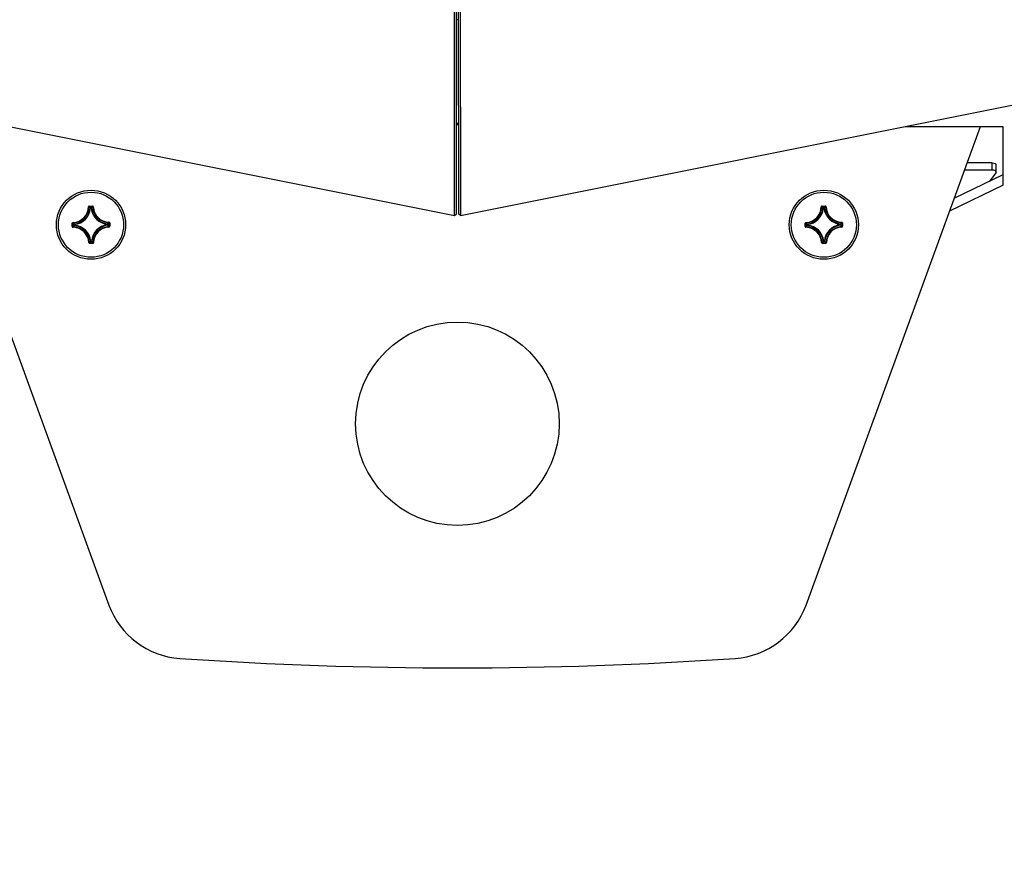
# Model space of a CAD drawing. Header units: millimetres. Extents: x 0 to 420, y 0 to 297.
# Tile 221 of 256: x 250 to 262, y 159 to 170. Entities that reach past the tile are written whole.
import ezdxf

# ---------------------------------------------------------------- set-up
doc = ezdxf.new("R2010")
doc.units = ezdxf.units.MM
doc.header["$LTSCALE"] = 23.1
doc.layers.get('0').update_dxf_attribs({"linetype": 'CONTINUOUS'})
doc.layers.add('AXES', color=7, linetype='CONTINUOUS')
doc.layers.add('DIM_PILOTEES', color=7, linetype='CONTINUOUS')
doc.styles.get("Standard").update_dxf_attribs({"font": 'txt', "width": 0.7})
doc.dimstyles.new('DIMSTYLE_1', dxfattribs={"dimtxt": 2.5, "dimasz": 3.5, "dimexe": 2, "dimexo": 0, "dimtad": 1, "dimdec": 0, "dimlfac": 10, "dimdsep": 46, "dimtxsty": 'Standard', "dimblk": '_FILLED', "dimblk1": '_FILLED', "dimblk2": '_FILLED', "dimcen": 0.09, "dimazin": 2, "dimtp": 1.2, "dimtm": 1.2, "dimtfac": 1, "dimtdec": 0, "dimtofl": 0, "dimtmove": 0, "dimatfit": 3, "dimldrblk": '_FILLED', "dimfxl": 0, "dimtolj": 1, "dimarcsym": 0})

# ---------------------------------------------------------------- blocks, each defined once
blk = doc.blocks.new('_FILLED')
at = {"color": 0, "linetype": 'ByBlock'}
blk.add_solid([(0, 0), (-1, 0.1429), (-1, -0.1429)], dxfattribs=at)
blk = doc.blocks.new('*D1')
at = {"layer": 'DIM_PILOTEES', "color": 2, "linetype": 'Continuous'}
for p, q in [((273.915, 254.209), (213.22, 254.209)), ((215.22, 254.209), (215.22, 191.828)), ((215.22, 129.447), (215.22, 191.828)), ((273.941, 129.447), (213.22, 129.447))]:
    blk.add_line(p, q, dxfattribs=at)
at = {"layer": 'DIM_PILOTEES', "color": 2, "linetype": 'Continuous', "xscale": 3.5, "yscale": 3.5, "zscale": 3.5}
for p, rotation in [((215.22, 254.209), 90), ((215.22, 129.447), 270)]:
    blk.add_blockref('_FILLED', p, dxfattribs=dict(at, rotation=rotation))
at = {"layer": 'DIM_PILOTEES', "color": 2, "linetype": 'Continuous', "insert": (212.095, 191.664), "char_height": 2.5, "width": 10.98214, "attachment_point": 2, "rotation": 90, "line_spacing_factor": 0.9}
blk.add_mtext('{\\ftxt;\\W0.0001;\\H0.0001;\\~}{\\ftxt;\\W2.9285714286;\\H2.5; }{\\ftxt;\\W0.0001;\\H0.0001;\\~}', dxfattribs=at)

msp = doc.modelspace()

# ---------------------------------------------------------------- linework, layer by layer
at = {"color": 7, "linetype": 'Continuous'}
for p, q in [((255.7582, 167.2026), (255.7695, 188.1602)), ((255.7713, 188.1605), (255.7826, 167.2029)), ((255.7333, 167.1821), (255.7446, 188.1398)), ((255.7962, 188.1401), (255.8075, 167.1824)), ((243.7091, 169.5877), (255.7333, 167.1821)), ((255.8075, 167.1824), (267.8321, 169.588)), ((249.3489, 168.2753), (251.4896, 162.394)), ((260.0516, 162.394), (262.1922, 168.2753)), ((262.3386, 167.8277), (262.0293, 167.8277)), ((262.3386, 167.7394), (262.3386, 167.8277)), ((262.3886, 167.716), (262.3886, 167.8042)), ((261.872, 167.3956), (262.4707, 167.6865)), ((251.239, 167.2874), (251.244, 167.2873)), ((251.2488, 167.2972), (251.2882, 167.2975)), ((251.2488, 167.2972), (251.2489, 167.2922)), ((251.2489, 167.2922), (251.2883, 167.2926)), ((251.2489, 167.2922), (251.2509, 167.2902)), ((251.2648, 167.2707), (251.2598, 167.2711)), ((251.2647, 167.2757), (251.2727, 167.2757)), ((251.2648, 167.2707), (251.2647, 167.2757)), ((251.2648, 167.2707), (251.2728, 167.2707)), ((251.2728, 167.2707), (251.2727, 167.2757)), ((251.2728, 167.2707), (251.2777, 167.2713)), ((251.2883, 167.2926), (251.2865, 167.2907)), ((251.2882, 167.2975), (251.2883, 167.2926)), ((251.2983, 167.2879), (251.2933, 167.2878)), ((260.239, 167.2874), (260.244, 167.2873)), ((260.2488, 167.2972), (260.2882, 167.2975)), ((260.2488, 167.2972), (260.2489, 167.2922)), ((260.2489, 167.2922), (260.2883, 167.2926)), ((260.2489, 167.2922), (260.2509, 167.2902)), ((260.2648, 167.2707), (260.2598, 167.2711)), ((260.2647, 167.2757), (260.2727, 167.2757)), ((260.2648, 167.2707), (260.2647, 167.2757)), ((260.2648, 167.2707), (260.2728, 167.2707)), ((260.2728, 167.2707), (260.2727, 167.2757)), ((260.2728, 167.2707), (260.2777, 167.2713)), ((260.2883, 167.2926), (260.2865, 167.2907)), ((260.2882, 167.2975), (260.2883, 167.2926)), ((260.2983, 167.2879), (260.2933, 167.2878)), ((255.7333, 167.1821), (255.7582, 167.2026)), ((255.8075, 167.1824), (255.7826, 167.2029)), ((251.0408, 167.0854), (251.0458, 167.0855)), ((251.0412, 167.0461), (251.0408, 167.0854)), ((251.0412, 167.0461), (251.0462, 167.0461)), ((251.0458, 167.0855), (251.0477, 167.0837)), ((251.0462, 167.0461), (251.0458, 167.0855)), ((251.0462, 167.0461), (251.0482, 167.0481)), ((251.0504, 167.0955), (251.0506, 167.0905)), ((251.051, 167.0362), (251.0511, 167.0412)), ((251.0676, 167.07), (251.0626, 167.07)), ((251.0627, 167.0619), (251.0626, 167.07)), ((251.0677, 167.062), (251.0627, 167.0619)), ((251.0676, 167.07), (251.0671, 167.075)), ((251.0677, 167.062), (251.0672, 167.057)), ((251.0677, 167.062), (251.0676, 167.07)), ((251.4735, 167.0736), (251.4739, 167.0786)), ((251.4735, 167.0736), (251.4784, 167.0737)), ((251.4735, 167.0736), (251.4735, 167.0656)), ((251.4735, 167.0656), (251.4785, 167.0656)), ((251.4735, 167.0656), (251.4741, 167.0606)), ((251.4784, 167.0737), (251.4785, 167.0656)), ((251.4902, 167.0994), (251.4901, 167.0944)), ((251.4907, 167.0401), (251.4905, 167.0451)), ((251.495, 167.0895), (251.493, 167.0875)), ((251.4953, 167.0501), (251.4935, 167.0519)), ((251.5, 167.0895), (251.495, 167.0895)), ((251.495, 167.0895), (251.4953, 167.0501)), ((251.5003, 167.0501), (251.4953, 167.0501)), ((251.5, 167.0895), (251.5003, 167.0501)), ((260.0408, 167.0854), (260.0458, 167.0855)), ((260.0412, 167.0461), (260.0408, 167.0854)), ((260.0412, 167.0461), (260.0462, 167.0461)), ((260.0458, 167.0855), (260.0477, 167.0837)), ((260.0462, 167.0461), (260.0458, 167.0855)), ((260.0462, 167.0461), (260.0482, 167.0481)), ((260.0504, 167.0955), (260.0506, 167.0905)), ((260.051, 167.0362), (260.0511, 167.0412)), ((260.0676, 167.07), (260.0626, 167.07)), ((260.0627, 167.0619), (260.0626, 167.07)), ((260.0677, 167.062), (260.0627, 167.0619)), ((260.0676, 167.07), (260.0671, 167.075)), ((260.0677, 167.062), (260.0672, 167.057)), ((260.0677, 167.062), (260.0676, 167.07)), ((260.4735, 167.0736), (260.4739, 167.0786)), ((260.4735, 167.0736), (260.4784, 167.0737)), ((260.4735, 167.0736), (260.4735, 167.0656)), ((260.4735, 167.0656), (260.4785, 167.0656)), ((260.4735, 167.0656), (260.4741, 167.0606)), ((260.4784, 167.0737), (260.4785, 167.0656)), ((260.4902, 167.0994), (260.4901, 167.0944)), ((260.4907, 167.0401), (260.4905, 167.0451)), ((260.495, 167.0895), (260.493, 167.0875)), ((260.4953, 167.0501), (260.4935, 167.0519)), ((260.5, 167.0895), (260.495, 167.0895)), ((260.495, 167.0895), (260.4953, 167.0501)), ((260.5003, 167.0501), (260.4953, 167.0501)), ((260.5, 167.0895), (260.5003, 167.0501)), ((251.2429, 166.8477), (251.2479, 166.8478)), ((251.2529, 166.843), (251.2547, 166.8449)), ((251.2923, 166.8434), (251.2529, 166.843)), ((251.2529, 166.8381), (251.2529, 166.843)), ((251.2923, 166.8384), (251.2529, 166.8381)), ((251.2684, 166.8649), (251.2634, 166.8643)), ((251.2764, 166.8649), (251.2684, 166.8649)), ((251.2684, 166.8649), (251.2684, 166.8599)), ((251.2764, 166.8599), (251.2684, 166.8599)), ((251.2764, 166.8649), (251.2814, 166.8645)), ((251.2764, 166.8649), (251.2764, 166.8599)), ((251.2923, 166.8434), (251.2903, 166.8454)), ((251.2923, 166.8384), (251.2923, 166.8434)), ((251.3022, 166.8482), (251.2972, 166.8483)), ((260.2429, 166.8477), (260.2479, 166.8478)), ((260.2529, 166.843), (260.2547, 166.8449)), ((260.2923, 166.8434), (260.2529, 166.843)), ((260.2529, 166.8381), (260.2529, 166.843)), ((260.2923, 166.8384), (260.2529, 166.8381)), ((260.2684, 166.8649), (260.2634, 166.8643)), ((260.2764, 166.8649), (260.2684, 166.8649)), ((260.2684, 166.8649), (260.2684, 166.8599)), ((260.2764, 166.8599), (260.2684, 166.8599)), ((260.2764, 166.8649), (260.2814, 166.8645)), ((260.2764, 166.8649), (260.2764, 166.8599)), ((260.2923, 166.8434), (260.2903, 166.8454)), ((260.2923, 166.8384), (260.2923, 166.8434)), ((260.3022, 166.8482), (260.2972, 166.8483))]:
    msp.add_line(p, q, dxfattribs=at)
at = {"color": 3, "linetype": 'Continuous'}
for p, q in [((255.782, 168.3128), (255.7588, 168.3128)), ((255.782, 168.2952), (255.7588, 168.2952)), ((261.2705, 168.2753), (262.4705, 168.2753)), ((262.4705, 168.2753), (262.4705, 167.554)), ((262.3386, 167.7394), (261.9972, 167.7394)), ((262.3856, 167.7079), (262.3075, 167.6072)), ((262.4707, 167.554), (261.8134, 167.2347))]:
    msp.add_line(p, q, dxfattribs=at)
at = {"color": 7, "linetype": 'Continuous'}
for centre, radius in [((251.2706, 167.0678), 0.425), ((260.2706, 167.0678), 0.425), ((255.7706, 164.622), 1.25)]:
    msp.add_circle(centre, radius, dxfattribs=at)
at = {"color": 3, "linetype": 'Continuous'}
msp.add_arc((255.7706, 169.3744), 0.212, 87.10219, 92.98856, dxfattribs=at)
at = {"color": 7, "linetype": 'Continuous'}
for centre, radius, start, end in [((251.0436, 167.2908), 0.1954, 272.00997, 359.00771), ((251.0436, 167.2908), 0.2004, 272.00987, 359.0078), ((251.0436, 167.2908), 0.2171, 276.21474, 354.80293), ((251.0436, 167.2908), 0.2221, 276.21437, 354.80356), ((251.2489, 167.2872), 0.00995, 90.43508, 179.06782), ((250.8222, 166.859), 0.6011, 43.27953, 45.43874), ((250.8023, 166.8499), 0.6286, 42.64027, 44.47066), ((251.2648, 167.2706), 0.00503, 90.97, 174.34184), ((251.7423, 166.8585), 0.6281, 136.52363, 138.37781), ((251.4936, 167.2948), 0.2221, 186.21435, 264.80354), ((251.7226, 166.867), 0.6011, 135.57894, 137.73814), ((251.4936, 167.2948), 0.2171, 186.21474, 264.80293), ((251.2883, 167.2876), 0.00995, 1.94894, 90.58295), ((251.4936, 167.2948), 0.2004, 182.00987, 269.0078), ((251.4936, 167.2948), 0.1954, 182.00997, 269.00771), ((260.0436, 167.2908), 0.1954, 272.00997, 359.00771), ((260.0436, 167.2908), 0.2004, 272.00987, 359.0078), ((260.0436, 167.2908), 0.2171, 276.21474, 354.80293), ((260.0436, 167.2908), 0.2221, 276.21437, 354.80356), ((260.2489, 167.2872), 0.00995, 90.43508, 179.06782), ((259.8222, 166.859), 0.6011, 43.27953, 45.43874), ((259.8023, 166.8499), 0.6286, 42.64027, 44.47066), ((260.2648, 167.2706), 0.00503, 90.97, 174.34184), ((260.7423, 166.8585), 0.6281, 136.52363, 138.37781), ((260.4936, 167.2948), 0.2221, 186.21435, 264.80354), ((260.7226, 166.867), 0.6011, 135.57894, 137.73814), ((260.4936, 167.2948), 0.2171, 186.21474, 264.80293), ((260.2883, 167.2876), 0.00995, 1.94894, 90.58295), ((260.4936, 167.2948), 0.2004, 182.00987, 269.0078), ((260.4936, 167.2948), 0.1954, 182.00997, 269.00771), ((251.0508, 167.0856), 0.00995, 91.94885, 180.58299), ((251.0511, 167.0461), 0.00995, 180.43517, 269.0676), ((251.4799, 167.5395), 0.6281, 226.5236, 228.37781), ((251.4885, 166.5995), 0.6286, 132.64028, 134.47044), ((251.4713, 167.5198), 0.6011, 225.57894, 227.73814), ((251.0476, 166.8408), 0.1954, 2.00997, 89.00771), ((251.4793, 166.6194), 0.6011, 133.27953, 135.43874), ((251.0476, 166.8408), 0.2004, 2.00987, 89.0078), ((251.0677, 167.07), 0.00503, 96.67584, 180.04768), ((251.0476, 166.8408), 0.2171, 6.21474, 84.80293), ((251.0476, 166.8408), 0.2221, 6.21437, 84.80355), ((251.4976, 166.8448), 0.2221, 96.2143, 174.80346), ((251.4976, 166.8448), 0.2171, 96.21475, 174.80293), ((251.4976, 166.8448), 0.2004, 92.00988, 179.0078), ((251.4976, 166.8448), 0.1954, 92.00997, 179.00771), ((251.0618, 167.5162), 0.6011, 313.27953, 315.43874), ((251.0698, 166.6158), 0.6011, 45.57894, 47.73815), ((251.0527, 167.536), 0.6286, 312.64028, 314.47044), ((251.0613, 166.596), 0.6282, 46.52362, 48.37779), ((251.49, 167.0895), 0.00995, 0.43493, 89.06818), ((251.4904, 167.05), 0.00995, 271.94923, 0.58284), ((260.0508, 167.0856), 0.00995, 91.94885, 180.58299), ((260.0511, 167.0461), 0.00995, 180.43517, 269.0676), ((260.4799, 167.5395), 0.6281, 226.5236, 228.37781), ((260.4885, 166.5995), 0.6286, 132.64028, 134.47044), ((260.4713, 167.5198), 0.6011, 225.57894, 227.73814), ((260.0476, 166.8408), 0.1954, 2.00997, 89.00771), ((260.4793, 166.6194), 0.6011, 133.27953, 135.43874), ((260.0476, 166.8408), 0.2004, 2.00987, 89.0078), ((260.0677, 167.07), 0.00503, 96.67584, 180.04768), ((260.0476, 166.8408), 0.2171, 6.21474, 84.80293), ((260.0476, 166.8408), 0.2221, 6.21437, 84.80355), ((260.4976, 166.8448), 0.2221, 96.2143, 174.80346), ((260.4976, 166.8448), 0.2171, 96.21475, 174.80293), ((260.4976, 166.8448), 0.2004, 92.00988, 179.0078), ((260.4976, 166.8448), 0.1954, 92.00997, 179.00771), ((260.0618, 167.5162), 0.6011, 313.27953, 315.43874), ((260.0698, 166.6158), 0.6011, 45.57894, 47.73815), ((260.0527, 167.536), 0.6286, 312.64028, 314.47044), ((260.0613, 166.596), 0.6282, 46.52362, 48.37779), ((260.49, 167.0895), 0.00995, 0.43493, 89.06818), ((260.4904, 167.05), 0.00995, 271.94923, 0.58284), ((251.2528, 166.848), 0.00995, 181.94867, 270.58307), ((250.8185, 167.2686), 0.6011, 315.57894, 317.73814), ((250.7988, 167.2771), 0.6281, 316.52363, 318.37781), ((251.7388, 167.2857), 0.6286, 222.64027, 224.47066), ((251.719, 167.2766), 0.6011, 223.27953, 225.43874), ((251.2922, 166.8484), 0.00995, 270.43458, 359.06905), ((260.2528, 166.848), 0.00995, 181.94867, 270.58307), ((259.8185, 167.2686), 0.6011, 315.57894, 317.73814), ((259.7988, 167.2771), 0.6281, 316.52363, 318.37781), ((260.7388, 167.2857), 0.6286, 222.64027, 224.47066), ((260.719, 167.2766), 0.6011, 223.27953, 225.43874), ((260.2922, 166.8484), 0.00995, 270.43458, 359.06905), ((252.4293, 162.736), 1, 200, 266.08997), ((259.1119, 162.736), 1, 273.91003, 340), ((255.7706, 211.622), 50, 266.08997, 273.91003)]:
    msp.add_arc(centre, radius, start, end, dxfattribs=at)
for points, knots in [([(262.3386, 167.8277), (262.3506, 167.8277), (262.3692, 167.8262), (262.3886, 167.8116), (262.3886, 167.8043)], [0, 0, 0, 0, 0.619268, 1, 1, 1, 1]), ([(251.244, 167.2873), (251.244, 167.2886), (251.245, 167.2912), (251.2476, 167.2922), (251.2489, 167.2922)], [0, 0, 0, 0, 0.5000036, 1, 1, 1, 1]), ([(251.2727, 167.2757), (251.2739, 167.2757), (251.2764, 167.2748), (251.2776, 167.2725), (251.2777, 167.2713)], [0, 0, 0, 0, 0.4999439, 1, 1, 1, 1]), ([(251.2883, 167.2926), (251.2895, 167.2926), (251.2922, 167.2916), (251.2933, 167.289), (251.2933, 167.2878)], [0, 0, 0, 0, 0.5000038, 1, 1, 1, 1]), ([(260.244, 167.2873), (260.244, 167.2886), (260.245, 167.2912), (260.2476, 167.2922), (260.2489, 167.2922)], [0, 0, 0, 0, 0.5000036, 1, 1, 1, 1]), ([(260.2727, 167.2757), (260.2739, 167.2757), (260.2764, 167.2748), (260.2776, 167.2725), (260.2777, 167.2713)], [0, 0, 0, 0, 0.4999439, 1, 1, 1, 1]), ([(260.2883, 167.2926), (260.2895, 167.2926), (260.2922, 167.2916), (260.2933, 167.289), (260.2933, 167.2878)], [0, 0, 0, 0, 0.5000038, 1, 1, 1, 1]), ([(251.0458, 167.0855), (251.0458, 167.0867), (251.0468, 167.0894), (251.0494, 167.0905), (251.0506, 167.0905)], [0, 0, 0, 0, 0.5000038, 1, 1, 1, 1]), ([(251.0511, 167.0412), (251.0498, 167.0412), (251.0472, 167.0422), (251.0462, 167.0449), (251.0462, 167.0461)], [0, 0, 0, 0, 0.5000036, 1, 1, 1, 1]), ([(251.0672, 167.057), (251.0661, 167.0571), (251.0637, 167.0583), (251.0627, 167.0607), (251.0627, 167.0619)], [0, 0, 0, 0, 0.5000561, 1, 1, 1, 1]), ([(251.4739, 167.0786), (251.4751, 167.0785), (251.4775, 167.0773), (251.4784, 167.0749), (251.4784, 167.0737)], [0, 0, 0, 0, 0.5000561, 1, 1, 1, 1]), ([(251.4785, 167.0656), (251.4785, 167.0644), (251.4776, 167.062), (251.4752, 167.0608), (251.4741, 167.0606)], [0, 0, 0, 0, 0.4999439, 1, 1, 1, 1]), ([(251.4901, 167.0944), (251.4914, 167.0944), (251.494, 167.0934), (251.495, 167.0907), (251.495, 167.0895)], [0, 0, 0, 0, 0.5000036, 1, 1, 1, 1]), ([(251.4953, 167.0501), (251.4954, 167.0489), (251.4944, 167.0462), (251.4918, 167.0451), (251.4905, 167.0451)], [0, 0, 0, 0, 0.5000039, 1, 1, 1, 1]), ([(260.0458, 167.0855), (260.0458, 167.0867), (260.0468, 167.0894), (260.0494, 167.0905), (260.0506, 167.0905)], [0, 0, 0, 0, 0.5000038, 1, 1, 1, 1]), ([(260.0511, 167.0412), (260.0498, 167.0412), (260.0472, 167.0422), (260.0462, 167.0449), (260.0462, 167.0461)], [0, 0, 0, 0, 0.5000036, 1, 1, 1, 1]), ([(260.0672, 167.057), (260.0661, 167.0571), (260.0637, 167.0583), (260.0627, 167.0607), (260.0627, 167.0619)], [0, 0, 0, 0, 0.5000561, 1, 1, 1, 1]), ([(260.4739, 167.0786), (260.4751, 167.0785), (260.4775, 167.0773), (260.4784, 167.0749), (260.4784, 167.0737)], [0, 0, 0, 0, 0.5000561, 1, 1, 1, 1]), ([(260.4785, 167.0656), (260.4785, 167.0644), (260.4776, 167.062), (260.4752, 167.0608), (260.4741, 167.0606)], [0, 0, 0, 0, 0.4999439, 1, 1, 1, 1]), ([(260.4901, 167.0944), (260.4914, 167.0944), (260.494, 167.0934), (260.495, 167.0907), (260.495, 167.0895)], [0, 0, 0, 0, 0.5000036, 1, 1, 1, 1]), ([(260.4953, 167.0501), (260.4954, 167.0489), (260.4944, 167.0462), (260.4918, 167.0451), (260.4905, 167.0451)], [0, 0, 0, 0, 0.5000039, 1, 1, 1, 1]), ([(251.2529, 166.843), (251.2516, 166.843), (251.249, 166.844), (251.2479, 166.8466), (251.2479, 166.8478)], [0, 0, 0, 0, 0.5000038, 1, 1, 1, 1]), ([(251.2684, 166.8599), (251.2672, 166.8599), (251.2647, 166.8608), (251.2635, 166.8631), (251.2634, 166.8643)], [0, 0, 0, 0, 0.4999439, 1, 1, 1, 1]), ([(251.2814, 166.8645), (251.2812, 166.8633), (251.2801, 166.8609), (251.2776, 166.86), (251.2764, 166.8599)], [0, 0, 0, 0, 0.5000561, 1, 1, 1, 1]), ([(251.2972, 166.8483), (251.2972, 166.847), (251.2961, 166.8444), (251.2935, 166.8434), (251.2923, 166.8434)], [0, 0, 0, 0, 0.5000036, 1, 1, 1, 1]), ([(260.2529, 166.843), (260.2516, 166.843), (260.249, 166.844), (260.2479, 166.8466), (260.2479, 166.8478)], [0, 0, 0, 0, 0.5000038, 1, 1, 1, 1]), ([(260.2684, 166.8599), (260.2672, 166.8599), (260.2647, 166.8608), (260.2635, 166.8631), (260.2634, 166.8643)], [0, 0, 0, 0, 0.4999439, 1, 1, 1, 1]), ([(260.2814, 166.8645), (260.2812, 166.8633), (260.2801, 166.8609), (260.2776, 166.86), (260.2764, 166.8599)], [0, 0, 0, 0, 0.5000561, 1, 1, 1, 1]), ([(260.2972, 166.8483), (260.2972, 166.847), (260.2961, 166.8444), (260.2935, 166.8434), (260.2923, 166.8434)], [0, 0, 0, 0, 0.5000036, 1, 1, 1, 1])]:
    msp.add_open_spline(points, degree=3, knots=knots, dxfattribs=at)
at = {"color": 3, "linetype": 'Continuous'}
msp.add_open_spline([(262.3886, 167.716), (262.3886, 167.7233), (262.3692, 167.7379), (262.3506, 167.7394), (262.3386, 167.7394)], degree=3, knots=[0, 0, 0, 0, 0.380732, 1, 1, 1, 1], dxfattribs=at)
msp.add_open_spline([(262.3856, 167.7079), (262.3873, 167.7102), (262.3886, 167.7131), (262.3886, 167.716)], degree=3, dxfattribs=at)
at = {"layer": 'AXES', "color": 7, "linetype": 'Continuous'}
for centre in [(251.2706, 167.0678), (260.2706, 167.0678)]:
    msp.add_circle(centre, 0.4, dxfattribs=at)

# ---------------------------------------------------------------- dimensions: what is measured, and where the dimension line sits
at = {"layer": 'DIM_PILOTEES', "color": 2, "linetype": 'Continuous'}
dim = msp.add_linear_dim(base=(215.2201, 254.2086), p1=(273.9407, 129.4471), p2=(273.9153, 254.2086), angle=90, text='{\\ftxt;\\W0.0001;\\H0.0001;\\~}{\\ftxt;\\W2.9285714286;\\H2.5; }{\\ftxt;\\W0.0001;\\H0.0001;\\~}', dimstyle='DIMSTYLE_1', dxfattribs=at)
dim.commit()
dim.dimension.update_dxf_attribs({"geometry": '*D1', "text_midpoint": (215.2201, 191.3072), "dimtype": 160})

doc.saveas('drawing.dxf')
